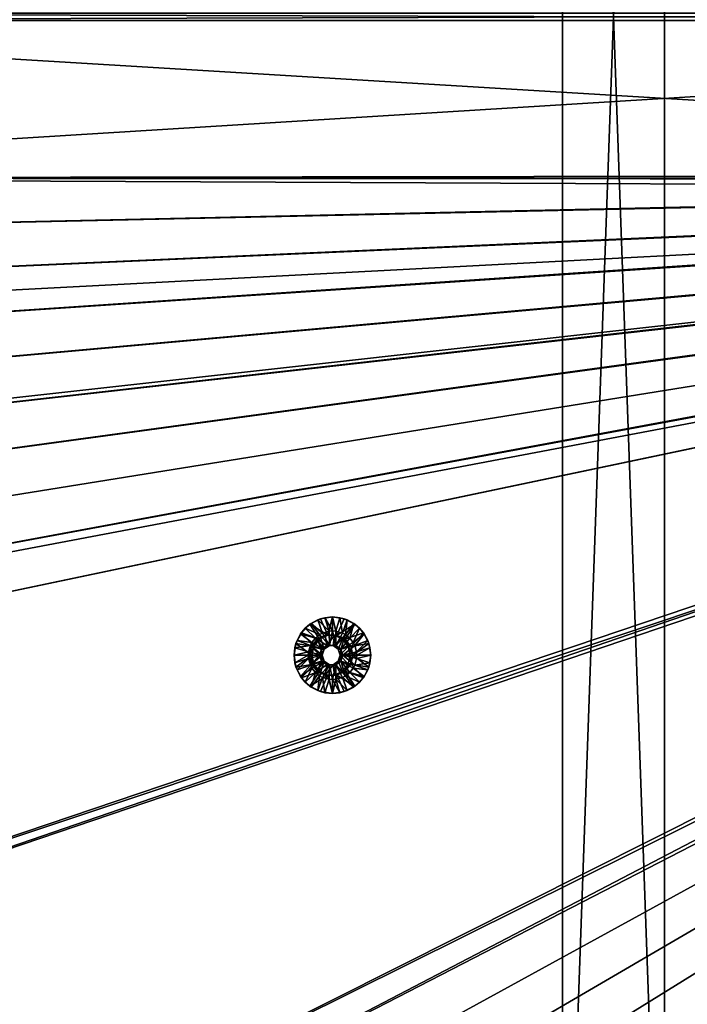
# Model space of a CAD drawing. Header units: metres. Extents: x -901 to 901, y -486 to 401.
# Tile 81 of 256: x -436 to -306, y -193 to -1. Entities that reach past the tile are written whole.
import ezdxf

# ---------------------------------------------------------------- set-up
doc = ezdxf.new("R2010")
doc.units = ezdxf.units.M

msp = doc.modelspace()

# ---------------------------------------------------------------- linework, layer by layer
at = {"layer": 'top0'}
for points in [[(-562.26355, -0.734328, -493.048248), (-562.26355, 0.734328, -493.048248), (-63.660755, -0.734328, -503.492493)], [(-562.26355, 0.734328, -493.048248), (-63.660755, 0.734328, -503.492493), (-63.660755, -0.734328, -503.492493)], [(-562.200745, 0.734328, -490.04892), (-562.200745, -0.734328, -490.04892), (-63.597927, 0.734328, -500.493134)], [(-562.200745, -0.734328, -490.04892), (-63.597927, -0.734328, -500.493134), (-63.597927, 0.734328, -500.493134)], [(-562.26355, -31.580099, -493.048248), (-562.26355, -0.734328, -493.048248), (-63.660755, -30.845772, -503.492493)], [(-63.660755, -30.845772, -503.492493), (-562.26355, -0.734328, -493.048248), (-63.660755, -0.734328, -503.492493)], [(-562.200745, -0.734328, -490.04892), (-562.200745, -31.580099, -490.04892), (-63.597927, -0.734328, -500.493134)], [(-562.200745, -31.580099, -490.04892), (-63.597927, -30.845772, -500.493134), (-63.597927, -0.734328, -500.493134)], [(-63.639893, -31.580099, -503.49292), (-562.26355, -31.580099, -493.048248), (-63.660755, -30.845772, -503.492493)], [(-562.200745, -31.580099, -490.04892), (-63.577065, -31.580099, -500.493591), (-63.597927, -30.845772, -500.493134)], [(-562.270081, -60.027832, -493.031525), (-562.26355, -31.580099, -493.048248), (-63.320282, -33.791721, -503.495331)], [(-562.26355, -31.580099, -493.048248), (-63.639893, -31.580099, -503.49292), (-63.320282, -33.791721, -503.495331)], [(-63.426933, -32.935684, -500.495117), (-63.469139, -32.661133, -500.494812), (-562.218018, -77.659088, -490.005096)], [(-63.469139, -32.661133, -500.494812), (-562.210327, -65.947975, -490.024506), (-562.218018, -77.659088, -490.005096)], [(-63.469139, -32.661133, -500.494812), (-63.505154, -32.387917, -500.494507), (-562.210327, -65.947975, -490.024506)], [(-63.505154, -32.387917, -500.494507), (-562.204956, -54.371555, -490.038177), (-562.210327, -65.947975, -490.024506)], [(-63.505154, -32.387917, -500.494507), (-63.535072, -32.116413, -500.494202), (-562.204956, -54.371555, -490.038177)], [(-63.535072, -32.116413, -500.494202), (-562.201782, -42.919029, -490.046234), (-562.204956, -54.371555, -490.038177)], [(-63.558937, -31.84775, -500.493896), (-562.200745, -31.580099, -490.04892), (-562.201782, -42.919029, -490.046234)], [(-63.535072, -32.116413, -500.494202), (-63.558937, -31.84775, -500.493896), (-562.201782, -42.919029, -490.046234)], [(-63.558937, -31.84775, -500.493896), (-63.577065, -31.580099, -500.493591), (-562.200745, -31.580099, -490.04892)], [(-63.320282, -33.791721, -503.495331), (-556.825012, -127.259506, -492.974121), (-562.270081, -60.027832, -493.031525)], [(-562.22406, -89.514771, -489.979797), (-63.426933, -32.935684, -500.495117), (-562.227051, -88.468025, -489.982208)], [(-63.426933, -32.935684, -500.495117), (-562.218018, -77.659088, -490.005096), (-562.227051, -88.468025, -489.982208)], [(-63.378803, -33.209328, -500.495422), (-63.426933, -32.935684, -500.495117), (-562.22406, -89.514771, -489.979797)], [(-561.627441, -101.444756, -489.961151), (-63.378803, -33.209328, -500.495422), (-562.22406, -89.514771, -489.979797)], [(-63.32428, -33.484169, -500.495697), (-63.378803, -33.209328, -500.495422), (-561.627441, -101.444756, -489.961151)], [(-559.98407, -113.37619, -489.958313), (-63.32428, -33.484169, -500.495697), (-561.627441, -101.444756, -489.961151)], [(-63.32428, -33.484169, -500.495697), (-559.98407, -113.37619, -489.958313), (-557.308044, -125.167229, -489.971375)], [(-63.263184, -33.760246, -500.495972), (-63.32428, -33.484169, -500.495697), (-557.308044, -125.167229, -489.971375)], [(-63.263184, -33.760246, -500.495972), (-557.308044, -125.167229, -489.971375), (-553.594482, -136.830185, -490.000427)], [(-520.393921, -188.45813, -493.390167), (-556.825012, -127.259506, -492.974121), (-63.320282, -33.791721, -503.495331)], [(-63.258526, -33.780186, -500.496002), (-63.263184, -33.760246, -500.495972), (-553.594482, -136.830185, -490.000427)], [(-63.258526, -33.780186, -500.496002), (-553.594482, -136.830185, -490.000427), (-518.588135, -190.194061, -490.413635)], [(-62.851711, -35.5509, -503.495331), (-520.393921, -188.45813, -493.390167), (-63.320282, -33.791721, -503.495331)], [(-62.84462, -35.365765, -500.496002), (-63.258526, -33.780186, -500.496002), (-518.588135, -190.194061, -490.413635)], [(-437.335358, -223.870071, -494.717072), (-520.393921, -188.45813, -493.390167), (-62.851711, -35.5509, -503.495331)], [(-518.588135, -190.194061, -490.413635), (-423.970123, -223.826447, -491.966522), (-62.84462, -35.365765, -500.496002)], [(-62.118618, -37.228283, -503.495331), (-437.335358, -223.870071, -494.717072), (-62.851711, -35.5509, -503.495331)], [(-423.970123, -223.826447, -491.966522), (-62.041782, -37.174675, -500.496002), (-62.84462, -35.365765, -500.496002)], [(-341.090759, -223.79567, -496.466583), (-437.335358, -223.870071, -494.717072), (-62.118618, -37.228283, -503.495331)], [(-423.970123, -223.826447, -491.966522), (-402.263153, -223.800766, -492.368256), (-62.041782, -37.174675, -500.496002)], [(-402.263153, -223.800766, -492.368256), (-381.537445, -223.778259, -492.746674), (-62.041782, -37.174675, -500.496002)], [(-62.041782, -37.174675, -500.496002), (-381.537445, -223.778259, -492.746674), (-362.761078, -223.761658, -493.084625)], [(-362.761078, -223.761658, -493.084625), (-345.556152, -223.751236, -493.389862), (-62.041782, -37.174675, -500.496002)], [(-345.556152, -223.751236, -493.389862), (-329.631134, -223.746918, -493.668304), (-62.041782, -37.174675, -500.496002)], [(-244.761276, -223.802536, -498.037628), (-341.090759, -223.79567, -496.466583), (-62.118618, -37.228283, -503.495331)], [(-62.041782, -37.174675, -500.496002), (-329.631134, -223.746918, -493.668304), (-314.839111, -223.748489, -493.923187)], [(-62.041782, -37.174675, -500.496002), (-314.839111, -223.748489, -493.923187), (-61.075893, -38.638973, -500.496002)], [(-314.839111, -223.748489, -493.923187), (-301.082428, -223.755539, -494.156799), (-61.075893, -38.638973, -500.496002)], [(-437.279114, -223.842056, -491.717743), (-423.970123, -223.826447, -491.966522), (-518.588135, -190.194061, -490.413635)]]:
    msp.add_3dface(points, dxfattribs=at)
at = {"layer": 'top012'}
for points in [[(-309.990051, -280, -540), (-329.990051, -280, -540), (-309.990051, 280, -540)], [(-329.990051, -280, -540), (-329.990051, 280, -540), (-309.990051, 280, -540)], [(-329.990051, 280, -540), (-329.990051, -280, -540), (-329.990051, 280, -520)], [(-329.990051, -280, -540), (-329.990051, -280, -520), (-329.990051, 280, -520)], [(-329.990051, -280, -520), (-309.990051, -280, -520), (-329.990051, 280, -520)], [(-309.990051, -280, -520), (-309.990051, 280, -520), (-329.990051, 280, -520)], [(-309.990051, -280, -520), (-309.990051, -280, -540), (-309.990051, 280, -520)], [(-309.990051, -280, -540), (-309.990051, 280, -540), (-309.990051, 280, -520)]]:
    msp.add_3dface(points, dxfattribs=at)
at = {"layer": 'top0123421'}
for points in [[(-375.892517, -121.099045, -493.655518), (-377.319763, -117.865829, -493.62561), (-375.002655, -117.498756, -493.674133)], [(-375.002655, -117.498756, -493.674133), (-377.319763, -117.865829, -493.62561), (-376.455017, -117.64286, -493.143616)], [(-375.002655, -117.498756, -493.674133), (-376.455017, -117.64286, -493.143616), (-374.992157, -117.498756, -493.174255)], [(-374.992157, -117.498756, -493.174255), (-376.455017, -117.64286, -493.143616), (-374.971222, -120.246231, -492.174469)], [(-375.892517, -121.099045, -493.655518), (-375.002655, -117.498756, -493.674133), (-374.112762, -121.099045, -493.69278)], [(-375.002655, -117.498756, -493.674133), (-372.685516, -117.865829, -493.722687), (-374.112762, -121.099045, -493.69278)], [(-372.685516, -117.865829, -493.722687), (-375.002655, -117.498756, -493.674133), (-373.529327, -117.64286, -493.204895)], [(-373.529327, -117.64286, -493.204895), (-375.002655, -117.498756, -493.674133), (-374.992157, -117.498756, -493.174255)], [(-373.529327, -117.64286, -493.204895), (-374.992157, -117.498756, -493.174255), (-374.302032, -120.293602, -492.188477)], [(-374.992157, -117.498756, -493.174255), (-374.971222, -120.246231, -492.174469), (-374.302032, -120.293602, -492.188477)], [(-381.068939, -120.590363, -493.547058), (-379.410065, -118.931129, -493.581818), (-377.496063, -121.871429, -493.621918)], [(-379.410065, -118.931129, -493.581818), (-381.068939, -120.590363, -493.547058), (-380.294312, -119.69545, -493.063202)], [(-379.15802, -118.762733, -493.087006), (-379.410065, -118.931129, -493.581818), (-380.294312, -119.69545, -493.063202)], [(-379.15802, -118.762733, -493.087006), (-380.294312, -119.69545, -493.063202), (-377.492096, -120.970238, -492.121674)], [(-379.410065, -118.931129, -493.581818), (-377.319763, -117.865829, -493.62561), (-375.892517, -121.099045, -493.655518)], [(-377.319763, -117.865829, -493.62561), (-379.410065, -118.931129, -493.581818), (-377.861664, -118.069656, -493.114136)], [(-379.410065, -118.931129, -493.581818), (-379.15802, -118.762733, -493.087006), (-377.861664, -118.069656, -493.114136)], [(-377.496063, -121.871429, -493.621918), (-379.410065, -118.931129, -493.581818), (-375.892517, -121.099045, -493.655518)], [(-377.861664, -118.069656, -493.114136), (-379.15802, -118.762733, -493.087006), (-376.903137, -120.656792, -492.134003)], [(-379.15802, -118.762733, -493.087006), (-377.492096, -120.970238, -492.121674), (-376.903137, -120.656792, -492.134003)], [(-377.319763, -117.865829, -493.62561), (-377.861664, -118.069656, -493.114136), (-376.455017, -117.64286, -493.143616)], [(-376.455017, -117.64286, -493.143616), (-377.861664, -118.069656, -493.114136), (-375.640442, -120.293602, -492.160461)], [(-377.861664, -118.069656, -493.114136), (-376.903137, -120.656792, -492.134003), (-375.640442, -120.293602, -492.160461)], [(-376.455017, -117.64286, -493.143616), (-375.640442, -120.293602, -492.160461), (-374.971222, -120.246231, -492.174469)], [(-373.529327, -117.64286, -493.204895), (-374.302032, -120.293602, -492.188477), (-373.039337, -120.656792, -492.214935)], [(-374.112762, -121.099045, -493.69278), (-372.685516, -117.865829, -493.722687), (-370.595215, -118.931129, -493.766479)], [(-374.112762, -121.099045, -493.69278), (-370.595215, -118.931129, -493.766479), (-372.509216, -121.871429, -493.726379)], [(-372.122681, -118.069656, -493.234375), (-372.685516, -117.865829, -493.722687), (-373.529327, -117.64286, -493.204895)], [(-372.122681, -118.069656, -493.234375), (-373.529327, -117.64286, -493.204895), (-373.039337, -120.656792, -492.214935)], [(-372.122681, -118.069656, -493.234375), (-373.039337, -120.656792, -492.214935), (-372.450378, -120.970238, -492.227264)], [(-370.595215, -118.931129, -493.766479), (-372.685516, -117.865829, -493.722687), (-372.122681, -118.069656, -493.234375)], [(-370.595215, -118.931129, -493.766479), (-368.93634, -120.590363, -493.801208), (-372.509216, -121.871429, -493.726379)], [(-370.826294, -118.762733, -493.261505), (-372.122681, -118.069656, -493.234375), (-372.450378, -120.970238, -492.227264)], [(-370.826294, -118.762733, -493.261505), (-372.450378, -120.970238, -492.227264), (-371.61142, -121.638214, -492.244843)], [(-370.826294, -118.762733, -493.261505), (-370.595215, -118.931129, -493.766479), (-372.122681, -118.069656, -493.234375)], [(-369.690033, -119.69545, -493.285309), (-370.826294, -118.762733, -493.261505), (-371.61142, -121.638214, -492.244843)], [(-370.595215, -118.931129, -493.766479), (-370.826294, -118.762733, -493.261505), (-369.690033, -119.69545, -493.285309)], [(-368.93634, -120.590363, -493.801208), (-370.595215, -118.931129, -493.766479), (-369.690033, -119.69545, -493.285309)], [(-382.134003, -122.681129, -493.52475), (-381.068939, -120.590363, -493.547058), (-378.605713, -123.263222, -493.598663)], [(-381.068939, -120.590363, -493.547058), (-382.134003, -122.681129, -493.52475), (-381.919739, -122.128624, -493.029144)], [(-381.068939, -120.590363, -493.547058), (-381.919739, -122.128624, -493.029144), (-381.226837, -120.831978, -493.043671)], [(-381.226837, -120.831978, -493.043671), (-381.919739, -122.128624, -493.029144), (-378.998871, -122.477341, -492.090118)], [(-380.294312, -119.69545, -493.063202), (-381.068939, -120.590363, -493.547058), (-381.226837, -120.831978, -493.043671)], [(-380.294312, -119.69545, -493.063202), (-381.226837, -120.831978, -493.043671), (-378.331024, -121.638214, -492.104095)], [(-381.226837, -120.831978, -493.043671), (-378.998871, -122.477341, -492.090118), (-378.331024, -121.638214, -492.104095)], [(-378.605713, -123.263222, -493.598663), (-381.068939, -120.590363, -493.547058), (-377.496063, -121.871429, -493.621918)], [(-380.294312, -119.69545, -493.063202), (-378.331024, -121.638214, -492.104095), (-377.492096, -120.970238, -492.121674)], [(-377.492096, -120.970238, -492.121674), (-378.331024, -121.638214, -492.104095), (-376.588898, -123.823181, -492.140594)], [(-376.384674, -121.099045, -517.15033), (-377.98819, -121.871429, -517.11676), (-375.892517, -121.099045, -493.655518)], [(-377.98819, -121.871429, -517.11676), (-377.496063, -121.871429, -493.621918), (-375.892517, -121.099045, -493.655518)], [(-377.98819, -121.871429, -517.11676), (-376.384674, -121.099045, -517.15033), (-376.112701, -123.096642, -517.156067)], [(-376.903137, -120.656792, -492.134003), (-377.492096, -120.970238, -492.121674), (-375.589142, -123.096642, -492.16153)], [(-377.492096, -120.970238, -492.121674), (-376.588898, -123.823181, -492.140594), (-375.589142, -123.096642, -492.16153)], [(-375.589142, -123.096642, -492.16153), (-375.640442, -120.293602, -492.160461), (-376.903137, -120.656792, -492.134003)], [(-374.604889, -121.099045, -517.187622), (-376.384674, -121.099045, -517.15033), (-374.112762, -121.099045, -493.69278)], [(-376.384674, -121.099045, -517.15033), (-375.892517, -121.099045, -493.655518), (-374.112762, -121.099045, -493.69278)], [(-376.112701, -123.096642, -517.156067), (-376.384674, -121.099045, -517.15033), (-374.604889, -121.099045, -517.187622)], [(-376.112701, -123.096642, -517.156067), (-374.604889, -121.099045, -517.187622), (-374.876892, -123.096642, -517.181946)], [(-374.971222, -120.246231, -492.174469), (-375.640442, -120.293602, -492.160461), (-375.589142, -123.096642, -492.16153)], [(-374.353333, -123.096642, -492.187408), (-374.971222, -120.246231, -492.174469), (-375.589142, -123.096642, -492.16153)], [(-374.353333, -123.096642, -492.187408), (-374.302032, -120.293602, -492.188477), (-374.971222, -120.246231, -492.174469)], [(-374.604889, -121.099045, -517.187622), (-373.001373, -121.871429, -517.221191), (-374.876892, -123.096642, -517.181946)], [(-373.001373, -121.871429, -517.221191), (-374.604889, -121.099045, -517.187622), (-372.509216, -121.871429, -493.726379)], [(-374.604889, -121.099045, -517.187622), (-374.112762, -121.099045, -493.69278), (-372.509216, -121.871429, -493.726379)], [(-373.039337, -120.656792, -492.214935), (-374.302032, -120.293602, -492.188477), (-374.353333, -123.096642, -492.187408)], [(-372.450378, -120.970238, -492.227264), (-373.039337, -120.656792, -492.214935), (-374.353333, -123.096642, -492.187408)], [(-372.450378, -120.970238, -492.227264), (-374.353333, -123.096642, -492.187408), (-373.353546, -123.823181, -492.208344)], [(-371.61142, -121.638214, -492.244843), (-372.450378, -120.970238, -492.227264), (-373.353546, -123.823181, -492.208344)], [(-372.509216, -121.871429, -493.726379), (-368.93634, -120.590363, -493.801208), (-371.399567, -123.263222, -493.749603)], [(-369.690033, -119.69545, -493.285309), (-371.61142, -121.638214, -492.244843), (-370.943604, -122.477341, -492.25885)], [(-368.93634, -120.590363, -493.801208), (-367.871277, -122.681129, -493.823517), (-371.399567, -123.263222, -493.749603)], [(-368.757507, -120.831978, -493.30484), (-369.690033, -119.69545, -493.285309), (-370.943604, -122.477341, -492.25885)], [(-368.757507, -120.831978, -493.30484), (-370.943604, -122.477341, -492.25885), (-370.630219, -123.066437, -492.265411)], [(-368.064606, -122.128624, -493.319366), (-368.757507, -120.831978, -493.30484), (-370.630219, -123.066437, -492.265411)], [(-368.93634, -120.590363, -493.801208), (-369.690033, -119.69545, -493.285309), (-368.757507, -120.831978, -493.30484)], [(-367.871277, -122.681129, -493.823517), (-368.93634, -120.590363, -493.801208), (-368.064606, -122.128624, -493.319366)], [(-368.064606, -122.128624, -493.319366), (-368.93634, -120.590363, -493.801208), (-368.757507, -120.831978, -493.30484)], [(-382.502045, -124.998756, -493.567078), (-382.134003, -122.681129, -493.52475), (-379.00177, -124.998756, -493.590363)], [(-382.134003, -122.681129, -493.52475), (-382.502045, -124.998756, -493.567078), (-382.346436, -123.535576, -493.020203)], [(-382.134003, -122.681129, -493.52475), (-382.346436, -123.535576, -493.020203), (-381.919739, -122.128624, -493.029144)], [(-381.919739, -122.128624, -493.029144), (-382.346436, -123.535576, -493.020203), (-379.312225, -123.066437, -492.083527)], [(-382.346436, -123.535576, -493.020203), (-379.675354, -124.329399, -492.075928), (-379.312225, -123.066437, -492.083527)], [(-379.00177, -124.998756, -493.590363), (-382.134003, -122.681129, -493.52475), (-378.605713, -123.263222, -493.598663)], [(-381.919739, -122.128624, -493.029144), (-379.312225, -123.066437, -492.083527), (-378.998871, -122.477341, -492.090118)], [(-379.312225, -123.066437, -492.083527), (-379.675354, -124.329399, -492.075928), (-376.970795, -124.998756, -492.132599)], [(-379.09787, -123.263222, -517.093506), (-379.493927, -124.998756, -517.085205), (-378.605713, -123.263222, -493.598663)], [(-379.493927, -124.998756, -517.085205), (-379.00177, -124.998756, -493.590363), (-378.605713, -123.263222, -493.598663)], [(-377.494354, -124.998756, -517.127075), (-379.493927, -124.998756, -517.085205), (-379.09787, -123.263222, -517.093506)], [(-376.588898, -123.823181, -492.140594), (-378.998871, -122.477341, -492.090118), (-379.312225, -123.066437, -492.083527)], [(-376.588898, -123.823181, -492.140594), (-379.312225, -123.066437, -492.083527), (-376.970795, -124.998756, -492.132599)], [(-377.98819, -121.871429, -517.11676), (-379.09787, -123.263222, -517.093506), (-377.496063, -121.871429, -493.621918)], [(-379.09787, -123.263222, -517.093506), (-378.605713, -123.263222, -493.598663), (-377.496063, -121.871429, -493.621918)], [(-379.09787, -123.263222, -517.093506), (-377.98819, -121.871429, -517.11676), (-377.112457, -123.823181, -517.135132)], [(-377.494354, -124.998756, -517.127075), (-379.09787, -123.263222, -517.093506), (-377.112457, -123.823181, -517.135132)], [(-378.331024, -121.638214, -492.104095), (-378.998871, -122.477341, -492.090118), (-376.588898, -123.823181, -492.140594)], [(-377.112457, -123.823181, -517.135132), (-377.98819, -121.871429, -517.11676), (-376.112701, -123.096642, -517.156067)], [(-376.588898, -123.823181, -492.140594), (-377.112457, -123.823181, -517.135132), (-376.112701, -123.096642, -517.156067)], [(-375.589142, -123.096642, -492.16153), (-376.588898, -123.823181, -492.140594), (-376.112701, -123.096642, -517.156067)], [(-375.589142, -123.096642, -492.16153), (-376.112701, -123.096642, -517.156067), (-374.876892, -123.096642, -517.181946)], [(-374.353333, -123.096642, -492.187408), (-375.589142, -123.096642, -492.16153), (-374.876892, -123.096642, -517.181946)], [(-374.876892, -123.096642, -517.181946), (-373.001373, -121.871429, -517.221191), (-373.877106, -123.823181, -517.202881)], [(-374.353333, -123.096642, -492.187408), (-374.876892, -123.096642, -517.181946), (-373.877106, -123.823181, -517.202881)], [(-373.353546, -123.823181, -492.208344), (-374.353333, -123.096642, -492.187408), (-373.877106, -123.823181, -517.202881)], [(-373.001373, -121.871429, -517.221191), (-371.891693, -123.263222, -517.244446), (-373.877106, -123.823181, -517.202881)], [(-373.877106, -123.823181, -517.202881), (-371.891693, -123.263222, -517.244446), (-373.495239, -124.998756, -517.210876)], [(-371.891693, -123.263222, -517.244446), (-371.495667, -124.998756, -517.252747), (-373.495239, -124.998756, -517.210876)], [(-373.353546, -123.823181, -492.208344), (-370.943604, -122.477341, -492.25885), (-371.61142, -121.638214, -492.244843)], [(-370.630219, -123.066437, -492.265411), (-370.943604, -122.477341, -492.25885), (-373.353546, -123.823181, -492.208344)], [(-372.97168, -124.998756, -492.21637), (-370.630219, -123.066437, -492.265411), (-373.353546, -123.823181, -492.208344)], [(-371.891693, -123.263222, -517.244446), (-373.001373, -121.871429, -517.221191), (-371.399567, -123.263222, -493.749603)], [(-373.001373, -121.871429, -517.221191), (-372.509216, -121.871429, -493.726379), (-371.399567, -123.263222, -493.749603)], [(-372.97168, -124.998756, -492.21637), (-370.26712, -124.329399, -492.27301), (-370.630219, -123.066437, -492.265411)], [(-371.495667, -124.998756, -517.252747), (-371.891693, -123.263222, -517.244446), (-371.00351, -124.998756, -493.757904)], [(-371.891693, -123.263222, -517.244446), (-371.399567, -123.263222, -493.749603), (-371.00351, -124.998756, -493.757904)], [(-371.399567, -123.263222, -493.749603), (-367.871277, -122.681129, -493.823517), (-371.00351, -124.998756, -493.757904)], [(-367.871277, -122.681129, -493.823517), (-367.504272, -124.998756, -493.831207), (-371.00351, -124.998756, -493.757904)], [(-368.064606, -122.128624, -493.319366), (-370.630219, -123.066437, -492.265411), (-370.26712, -124.329399, -492.27301)], [(-367.637909, -123.535576, -493.328308), (-368.064606, -122.128624, -493.319366), (-370.26712, -124.329399, -492.27301)], [(-367.637909, -123.535576, -493.328308), (-367.871277, -122.681129, -493.823517), (-368.064606, -122.128624, -493.319366)], [(-367.504272, -124.998756, -493.831207), (-367.871277, -122.681129, -493.823517), (-367.637909, -123.535576, -493.328308)], [(-382.502045, -124.998756, -493.567078), (-382.49054, -124.998756, -493.017181), (-382.346436, -123.535576, -493.020203)], [(-382.134003, -127.316383, -493.52475), (-382.502045, -124.998756, -493.567078), (-379.00177, -124.998756, -493.590363)], [(-382.134003, -127.316383, -493.52475), (-382.346436, -126.461929, -493.020203), (-382.502045, -124.998756, -493.567078)], [(-382.346436, -126.461929, -493.020203), (-382.49054, -124.998756, -493.017181), (-382.502045, -124.998756, -493.567078)], [(-382.346436, -123.535576, -493.020203), (-382.49054, -124.998756, -493.017181), (-379.675354, -124.329399, -492.075928)], [(-382.49054, -124.998756, -493.017181), (-379.722717, -124.998756, -492.074951), (-379.675354, -124.329399, -492.075928)], [(-379.722717, -124.998756, -492.074951), (-382.49054, -124.998756, -493.017181), (-382.346436, -126.461929, -493.020203)], [(-379.675354, -125.668106, -492.075928), (-379.722717, -124.998756, -492.074951), (-382.346436, -126.461929, -493.020203)], [(-378.605713, -126.734291, -493.598663), (-382.134003, -127.316383, -493.52475), (-379.00177, -124.998756, -493.590363)], [(-376.970795, -124.998756, -492.132599), (-379.675354, -124.329399, -492.075928), (-379.722717, -124.998756, -492.074951)], [(-379.722717, -124.998756, -492.074951), (-379.675354, -125.668106, -492.075928), (-376.970795, -124.998756, -492.132599)], [(-379.675354, -125.668106, -492.075928), (-379.312225, -126.931068, -492.083527), (-376.970795, -124.998756, -492.132599)], [(-379.00177, -124.998756, -493.590363), (-379.493927, -124.998756, -517.085205), (-379.09787, -126.734291, -517.093506)], [(-379.09787, -126.734291, -517.093506), (-379.493927, -124.998756, -517.085205), (-377.494354, -124.998756, -517.127075)], [(-376.970795, -124.998756, -492.132599), (-379.312225, -126.931068, -492.083527), (-376.588898, -126.174324, -492.140594)], [(-378.605713, -126.734291, -493.598663), (-379.00177, -124.998756, -493.590363), (-379.09787, -126.734291, -517.093506)], [(-377.112457, -126.174324, -517.135132), (-379.09787, -126.734291, -517.093506), (-377.494354, -124.998756, -517.127075)], [(-376.970795, -124.998756, -492.132599), (-377.494354, -124.998756, -517.127075), (-377.112457, -123.823181, -517.135132)], [(-377.112457, -126.174324, -517.135132), (-377.494354, -124.998756, -517.127075), (-376.588898, -126.174324, -492.140594)], [(-377.494354, -124.998756, -517.127075), (-376.970795, -124.998756, -492.132599), (-376.588898, -126.174324, -492.140594)], [(-376.588898, -123.823181, -492.140594), (-376.970795, -124.998756, -492.132599), (-377.112457, -123.823181, -517.135132)], [(-373.353546, -123.823181, -492.208344), (-373.877106, -123.823181, -517.202881), (-373.495239, -124.998756, -517.210876)], [(-373.495239, -124.998756, -517.210876), (-373.877106, -126.174324, -517.202881), (-372.97168, -124.998756, -492.21637)], [(-373.877106, -126.174324, -517.202881), (-373.353546, -126.174324, -492.208344), (-372.97168, -124.998756, -492.21637)], [(-373.495239, -124.998756, -517.210876), (-371.891693, -126.734291, -517.244446), (-373.877106, -126.174324, -517.202881)], [(-372.97168, -124.998756, -492.21637), (-373.353546, -123.823181, -492.208344), (-373.495239, -124.998756, -517.210876)], [(-371.495667, -124.998756, -517.252747), (-371.891693, -126.734291, -517.244446), (-373.495239, -124.998756, -517.210876)], [(-373.353546, -126.174324, -492.208344), (-370.630219, -126.931068, -492.265411), (-372.97168, -124.998756, -492.21637)], [(-370.219757, -124.998756, -492.273987), (-370.26712, -124.329399, -492.27301), (-372.97168, -124.998756, -492.21637)], [(-370.26712, -125.668106, -492.27301), (-370.219757, -124.998756, -492.273987), (-372.97168, -124.998756, -492.21637)], [(-370.630219, -126.931068, -492.265411), (-370.26712, -125.668106, -492.27301), (-372.97168, -124.998756, -492.21637)], [(-371.399567, -126.734291, -493.749603), (-371.891693, -126.734291, -517.244446), (-371.495667, -124.998756, -517.252747)], [(-371.00351, -124.998756, -493.757904), (-371.399567, -126.734291, -493.749603), (-371.495667, -124.998756, -517.252747)], [(-371.00351, -124.998756, -493.757904), (-367.871277, -127.316383, -493.823517), (-371.399567, -126.734291, -493.749603)], [(-371.00351, -124.998756, -493.757904), (-367.504272, -124.998756, -493.831207), (-367.871277, -127.316383, -493.823517)], [(-367.637909, -123.535576, -493.328308), (-370.26712, -124.329399, -492.27301), (-370.219757, -124.998756, -492.273987)], [(-370.219757, -124.998756, -492.273987), (-370.26712, -125.668106, -492.27301), (-367.493805, -124.998756, -493.331329)], [(-370.26712, -125.668106, -492.27301), (-367.637909, -126.461929, -493.328308), (-367.493805, -124.998756, -493.331329)], [(-367.493805, -124.998756, -493.331329), (-367.637909, -123.535576, -493.328308), (-370.219757, -124.998756, -492.273987)], [(-367.637909, -126.461929, -493.328308), (-367.871277, -127.316383, -493.823517), (-367.504272, -124.998756, -493.831207)], [(-367.493805, -124.998756, -493.331329), (-367.504272, -124.998756, -493.831207), (-367.637909, -123.535576, -493.328308)], [(-367.493805, -124.998756, -493.331329), (-367.637909, -126.461929, -493.328308), (-367.504272, -124.998756, -493.831207)], [(-379.675354, -125.668106, -492.075928), (-382.346436, -126.461929, -493.020203), (-381.919739, -127.868881, -493.029144)], [(-381.919739, -127.868881, -493.029144), (-382.346436, -126.461929, -493.020203), (-382.134003, -127.316383, -493.52475)], [(-381.068939, -129.40715, -493.547058), (-382.134003, -127.316383, -493.52475), (-378.605713, -126.734291, -493.598663)], [(-379.312225, -126.931068, -492.083527), (-379.675354, -125.668106, -492.075928), (-381.919739, -127.868881, -493.029144)], [(-379.312225, -126.931068, -492.083527), (-381.919739, -127.868881, -493.029144), (-381.226837, -129.165527, -493.043671)], [(-378.998871, -127.520164, -492.090118), (-379.312225, -126.931068, -492.083527), (-381.226837, -129.165527, -493.043671)], [(-377.496063, -128.126083, -493.621918), (-381.068939, -129.40715, -493.547058), (-378.605713, -126.734291, -493.598663)], [(-379.312225, -126.931068, -492.083527), (-378.998871, -127.520164, -492.090118), (-376.588898, -126.174324, -492.140594)], [(-377.98819, -128.126083, -517.11676), (-379.09787, -126.734291, -517.093506), (-377.112457, -126.174324, -517.135132)], [(-378.605713, -126.734291, -493.598663), (-379.09787, -126.734291, -517.093506), (-377.98819, -128.126083, -517.11676)], [(-376.588898, -126.174324, -492.140594), (-378.998871, -127.520164, -492.090118), (-378.331024, -128.359299, -492.104095)], [(-377.496063, -128.126083, -493.621918), (-378.605713, -126.734291, -493.598663), (-377.98819, -128.126083, -517.11676)], [(-378.331024, -128.359299, -492.104095), (-377.492096, -129.027267, -492.121674), (-376.588898, -126.174324, -492.140594)], [(-376.112701, -126.900864, -517.156067), (-377.98819, -128.126083, -517.11676), (-377.112457, -126.174324, -517.135132)], [(-376.384674, -128.898468, -517.15033), (-377.98819, -128.126083, -517.11676), (-376.112701, -126.900864, -517.156067)], [(-377.492096, -129.027267, -492.121674), (-375.589142, -126.900864, -492.16153), (-376.588898, -126.174324, -492.140594)], [(-377.492096, -129.027267, -492.121674), (-376.903137, -129.340714, -492.134003), (-375.589142, -126.900864, -492.16153)], [(-376.112701, -126.900864, -517.156067), (-377.112457, -126.174324, -517.135132), (-375.589142, -126.900864, -492.16153)], [(-377.112457, -126.174324, -517.135132), (-376.588898, -126.174324, -492.140594), (-375.589142, -126.900864, -492.16153)], [(-376.903137, -129.340714, -492.134003), (-375.640442, -129.703903, -492.160461), (-375.589142, -126.900864, -492.16153)], [(-374.876892, -126.900864, -517.181946), (-374.604889, -128.898468, -517.187622), (-376.384674, -128.898468, -517.15033)], [(-374.876892, -126.900864, -517.181946), (-376.384674, -128.898468, -517.15033), (-376.112701, -126.900864, -517.156067)], [(-374.876892, -126.900864, -517.181946), (-376.112701, -126.900864, -517.156067), (-374.353333, -126.900864, -492.187408)], [(-376.112701, -126.900864, -517.156067), (-375.589142, -126.900864, -492.16153), (-374.353333, -126.900864, -492.187408)], [(-375.589142, -126.900864, -492.16153), (-375.640442, -129.703903, -492.160461), (-374.971222, -129.751282, -492.174469)], [(-375.589142, -126.900864, -492.16153), (-374.971222, -129.751282, -492.174469), (-374.353333, -126.900864, -492.187408)], [(-374.971222, -129.751282, -492.174469), (-374.302032, -129.703903, -492.188477), (-374.353333, -126.900864, -492.187408)], [(-373.877106, -126.174324, -517.202881), (-374.876892, -126.900864, -517.181946), (-373.353546, -126.174324, -492.208344)], [(-374.876892, -126.900864, -517.181946), (-374.353333, -126.900864, -492.187408), (-373.353546, -126.174324, -492.208344)], [(-373.877106, -126.174324, -517.202881), (-373.001373, -128.126083, -517.221191), (-374.876892, -126.900864, -517.181946)], [(-373.001373, -128.126083, -517.221191), (-374.604889, -128.898468, -517.187622), (-374.876892, -126.900864, -517.181946)], [(-372.450378, -129.027267, -492.227264), (-373.353546, -126.174324, -492.208344), (-374.353333, -126.900864, -492.187408)], [(-374.353333, -126.900864, -492.187408), (-374.302032, -129.703903, -492.188477), (-373.039337, -129.340714, -492.214935)], [(-373.039337, -129.340714, -492.214935), (-372.450378, -129.027267, -492.227264), (-374.353333, -126.900864, -492.187408)], [(-371.891693, -126.734291, -517.244446), (-373.001373, -128.126083, -517.221191), (-373.877106, -126.174324, -517.202881)], [(-372.450378, -129.027267, -492.227264), (-371.61142, -128.359299, -492.244843), (-373.353546, -126.174324, -492.208344)], [(-371.61142, -128.359299, -492.244843), (-370.943604, -127.520164, -492.25885), (-373.353546, -126.174324, -492.208344)], [(-373.353546, -126.174324, -492.208344), (-370.943604, -127.520164, -492.25885), (-370.630219, -126.931068, -492.265411)], [(-372.509216, -128.126083, -493.726379), (-373.001373, -128.126083, -517.221191), (-371.891693, -126.734291, -517.244446)], [(-371.399567, -126.734291, -493.749603), (-368.93634, -129.40715, -493.801208), (-372.509216, -128.126083, -493.726379)], [(-371.399567, -126.734291, -493.749603), (-372.509216, -128.126083, -493.726379), (-371.891693, -126.734291, -517.244446)], [(-367.871277, -127.316383, -493.823517), (-368.93634, -129.40715, -493.801208), (-371.399567, -126.734291, -493.749603)], [(-370.630219, -126.931068, -492.265411), (-370.943604, -127.520164, -492.25885), (-368.064606, -127.868881, -493.319366)], [(-370.26712, -125.668106, -492.27301), (-370.630219, -126.931068, -492.265411), (-367.637909, -126.461929, -493.328308)], [(-370.630219, -126.931068, -492.265411), (-368.064606, -127.868881, -493.319366), (-367.637909, -126.461929, -493.328308)], [(-367.637909, -126.461929, -493.328308), (-368.064606, -127.868881, -493.319366), (-367.871277, -127.316383, -493.823517)], [(-381.068939, -129.40715, -493.547058), (-381.919739, -127.868881, -493.029144), (-382.134003, -127.316383, -493.52475)], [(-381.068939, -129.40715, -493.547058), (-381.226837, -129.165527, -493.043671), (-381.919739, -127.868881, -493.029144)], [(-378.998871, -127.520164, -492.090118), (-381.226837, -129.165527, -493.043671), (-380.294312, -130.302048, -493.063202)], [(-380.294312, -130.302048, -493.063202), (-381.226837, -129.165527, -493.043671), (-381.068939, -129.40715, -493.547058)], [(-379.410065, -131.066376, -493.581818), (-381.068939, -129.40715, -493.547058), (-377.496063, -128.126083, -493.621918)], [(-378.331024, -128.359299, -492.104095), (-378.998871, -127.520164, -492.090118), (-380.294312, -130.302048, -493.063202)], [(-378.331024, -128.359299, -492.104095), (-380.294312, -130.302048, -493.063202), (-379.15802, -131.234772, -493.087006)], [(-375.892517, -128.898468, -493.655518), (-379.410065, -131.066376, -493.581818), (-377.496063, -128.126083, -493.621918)], [(-375.892517, -128.898468, -493.655518), (-377.319763, -132.131683, -493.62561), (-379.410065, -131.066376, -493.581818)], [(-377.492096, -129.027267, -492.121674), (-378.331024, -128.359299, -492.104095), (-379.15802, -131.234772, -493.087006)], [(-377.492096, -129.027267, -492.121674), (-379.15802, -131.234772, -493.087006), (-377.861664, -131.927856, -493.114136)], [(-377.496063, -128.126083, -493.621918), (-377.98819, -128.126083, -517.11676), (-376.384674, -128.898468, -517.15033)], [(-376.903137, -129.340714, -492.134003), (-377.492096, -129.027267, -492.121674), (-377.861664, -131.927856, -493.114136)], [(-375.892517, -128.898468, -493.655518), (-377.496063, -128.126083, -493.621918), (-376.384674, -128.898468, -517.15033)], [(-375.002655, -132.498749, -493.674133), (-377.319763, -132.131683, -493.62561), (-375.892517, -128.898468, -493.655518)], [(-375.892517, -128.898468, -493.655518), (-376.384674, -128.898468, -517.15033), (-374.604889, -128.898468, -517.187622)], [(-374.112762, -128.898468, -493.69278), (-375.002655, -132.498749, -493.674133), (-375.892517, -128.898468, -493.655518)], [(-374.112762, -128.898468, -493.69278), (-375.892517, -128.898468, -493.655518), (-374.604889, -128.898468, -517.187622)], [(-374.112762, -128.898468, -493.69278), (-372.685516, -132.131683, -493.722687), (-375.002655, -132.498749, -493.674133)], [(-374.112762, -128.898468, -493.69278), (-374.604889, -128.898468, -517.187622), (-373.001373, -128.126083, -517.221191)], [(-372.509216, -128.126083, -493.726379), (-370.595215, -131.066376, -493.766479), (-374.112762, -128.898468, -493.69278)], [(-372.509216, -128.126083, -493.726379), (-374.112762, -128.898468, -493.69278), (-373.001373, -128.126083, -517.221191)], [(-370.595215, -131.066376, -493.766479), (-372.685516, -132.131683, -493.722687), (-374.112762, -128.898468, -493.69278)], [(-372.450378, -129.027267, -492.227264), (-373.039337, -129.340714, -492.214935), (-370.826294, -131.234772, -493.261505)], [(-368.93634, -129.40715, -493.801208), (-370.595215, -131.066376, -493.766479), (-372.509216, -128.126083, -493.726379)], [(-371.61142, -128.359299, -492.244843), (-372.450378, -129.027267, -492.227264), (-369.690033, -130.302048, -493.285309)], [(-372.450378, -129.027267, -492.227264), (-370.826294, -131.234772, -493.261505), (-369.690033, -130.302048, -493.285309)], [(-370.943604, -127.520164, -492.25885), (-371.61142, -128.359299, -492.244843), (-368.757507, -129.165527, -493.30484)], [(-371.61142, -128.359299, -492.244843), (-369.690033, -130.302048, -493.285309), (-368.757507, -129.165527, -493.30484)], [(-370.943604, -127.520164, -492.25885), (-368.757507, -129.165527, -493.30484), (-368.064606, -127.868881, -493.319366)], [(-368.757507, -129.165527, -493.30484), (-369.690033, -130.302048, -493.285309), (-368.93634, -129.40715, -493.801208)], [(-368.064606, -127.868881, -493.319366), (-368.93634, -129.40715, -493.801208), (-367.871277, -127.316383, -493.823517)], [(-368.064606, -127.868881, -493.319366), (-368.757507, -129.165527, -493.30484), (-368.93634, -129.40715, -493.801208)], [(-379.410065, -131.066376, -493.581818), (-380.294312, -130.302048, -493.063202), (-381.068939, -129.40715, -493.547058)], [(-379.410065, -131.066376, -493.581818), (-379.15802, -131.234772, -493.087006), (-380.294312, -130.302048, -493.063202)], [(-377.319763, -132.131683, -493.62561), (-377.861664, -131.927856, -493.114136), (-379.410065, -131.066376, -493.581818)], [(-377.861664, -131.927856, -493.114136), (-379.15802, -131.234772, -493.087006), (-379.410065, -131.066376, -493.581818)], [(-376.903137, -129.340714, -492.134003), (-377.861664, -131.927856, -493.114136), (-376.455017, -132.354645, -493.143616)], [(-375.640442, -129.703903, -492.160461), (-376.903137, -129.340714, -492.134003), (-376.455017, -132.354645, -493.143616)], [(-375.640442, -129.703903, -492.160461), (-376.455017, -132.354645, -493.143616), (-374.992157, -132.498749, -493.174255)], [(-374.971222, -129.751282, -492.174469), (-375.640442, -129.703903, -492.160461), (-374.992157, -132.498749, -493.174255)], [(-374.971222, -129.751282, -492.174469), (-374.992157, -132.498749, -493.174255), (-373.529327, -132.354645, -493.204895)], [(-374.302032, -129.703903, -492.188477), (-374.971222, -129.751282, -492.174469), (-373.529327, -132.354645, -493.204895)], [(-373.039337, -129.340714, -492.214935), (-374.302032, -129.703903, -492.188477), (-372.122681, -131.927856, -493.234375)], [(-374.302032, -129.703903, -492.188477), (-373.529327, -132.354645, -493.204895), (-372.122681, -131.927856, -493.234375)], [(-373.039337, -129.340714, -492.214935), (-372.122681, -131.927856, -493.234375), (-370.826294, -131.234772, -493.261505)], [(-370.595215, -131.066376, -493.766479), (-372.122681, -131.927856, -493.234375), (-372.685516, -132.131683, -493.722687)], [(-370.595215, -131.066376, -493.766479), (-370.826294, -131.234772, -493.261505), (-372.122681, -131.927856, -493.234375)], [(-369.690033, -130.302048, -493.285309), (-370.826294, -131.234772, -493.261505), (-370.595215, -131.066376, -493.766479)], [(-368.93634, -129.40715, -493.801208), (-369.690033, -130.302048, -493.285309), (-370.595215, -131.066376, -493.766479)], [(-376.455017, -132.354645, -493.143616), (-377.861664, -131.927856, -493.114136), (-377.319763, -132.131683, -493.62561)], [(-375.002655, -132.498749, -493.674133), (-376.455017, -132.354645, -493.143616), (-377.319763, -132.131683, -493.62561)], [(-375.002655, -132.498749, -493.674133), (-374.992157, -132.498749, -493.174255), (-376.455017, -132.354645, -493.143616)], [(-372.685516, -132.131683, -493.722687), (-373.529327, -132.354645, -493.204895), (-375.002655, -132.498749, -493.674133)], [(-373.529327, -132.354645, -493.204895), (-374.992157, -132.498749, -493.174255), (-375.002655, -132.498749, -493.674133)], [(-372.122681, -131.927856, -493.234375), (-373.529327, -132.354645, -493.204895), (-372.685516, -132.131683, -493.722687)]]:
    msp.add_3dface(points, dxfattribs=at)

doc.saveas('drawing.dxf')
